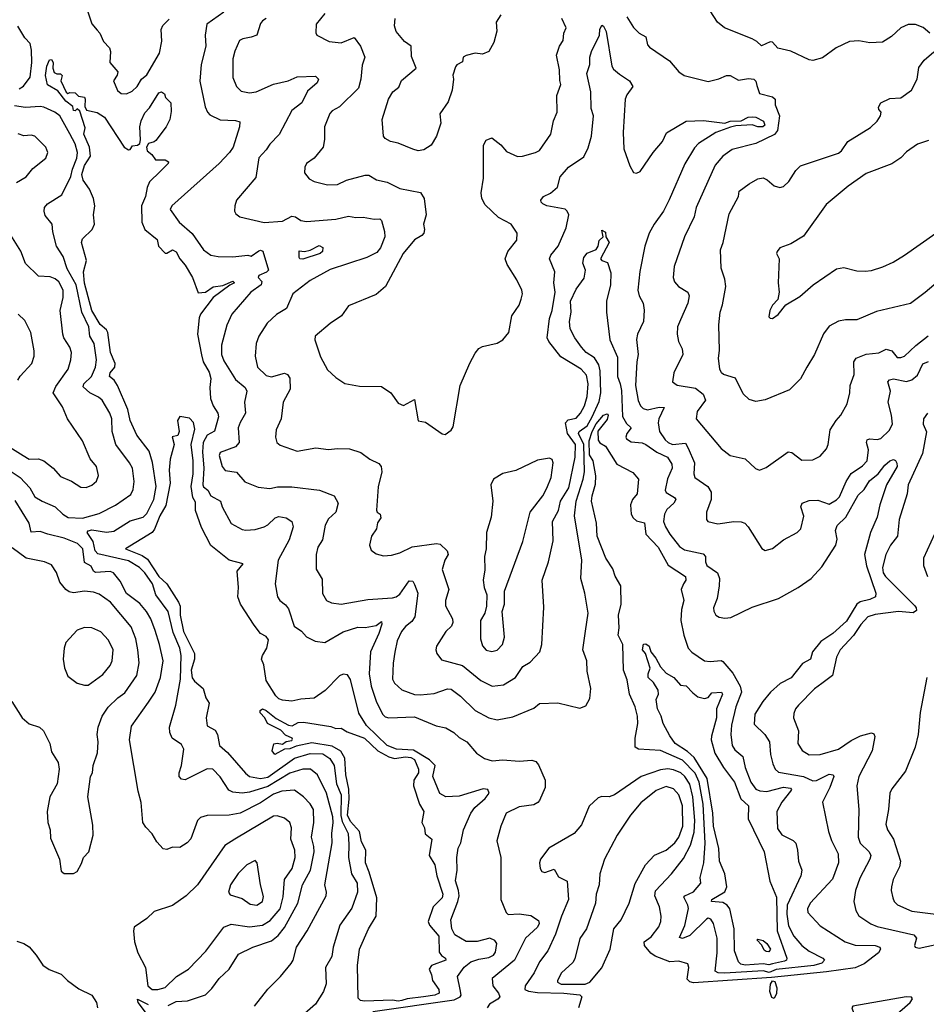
# Model space of a CAD drawing. Extents: x 1268547 to 1425625, y 515768 to 616754.
# Tile 105 of 256: x 1317903 to 1322844, y 557914 to 563279. Entities that reach past the tile are written whole.
import ezdxf

# ---------------------------------------------------------------- set-up
doc = ezdxf.new("R2010")
doc.units = 0

msp = doc.modelspace()

# ---------------------------------------------------------------- linework, layer by layer
at = {"layer": '0CON10XD'}
for points in [[(1318263.9, 563355), (1318295.8, 563255.8), (1318325, 563222.2), (1318339.2, 563205), (1318359.2, 563159.2), (1318392.2, 563125), (1318396.7, 563105), (1318393.8, 563045), (1318437.5, 562995), (1318434.3, 562975.7), (1318413.8, 562945), (1318435, 562893.3), (1318455, 562876), (1318485, 562874.4), (1318515, 562889.5), (1318543.1, 562915), (1318567.1, 562955), (1318595, 562979.1), (1318665, 563095.6), (1318677.6, 563162.4), (1318673.9, 563225), (1318682.5, 563247.5), (1318717.5, 563282.5)], [(1319015, 563318.9), (1318922, 563255), (1318914.1, 563195), (1318916.7, 563135), (1318892.5, 563035), (1318883.6, 562943.6), (1318913.2, 562803.2), (1318925.3, 562775.3), (1318939.5, 562759.5), (1318995, 562734), (1319079.5, 562729.5), (1319101.7, 562721.7), (1319100.9, 562695), (1319065.4, 562585), (1319045.3, 562554.7), (1318990, 562495), (1318732, 562265), (1318722.9, 562245), (1318771.9, 562175), (1318843.3, 562113.3), (1318905, 562025.8), (1318945, 561995.7), (1318985, 561988.1), (1319065, 561987.3), (1319146.1, 561996.1), (1319165, 561990), (1319205, 562020), (1319215, 562023.5), (1319228.1, 562018.1), (1319257.7, 561915), (1319247.6, 561902.4), (1319206, 561885), (1319201.4, 561875), (1319221.7, 561851.7), (1319218.8, 561835), (1319162.5, 561795), (1319058.8, 561675), (1319031.8, 561615), (1319001.8, 561505), (1319002.2, 561455), (1319015, 561420), (1319079, 561319), (1319131.1, 561275), (1319140, 561255), (1319127.3, 561195), (1319133.8, 561135), (1319103.8, 561085), (1319093.8, 561055), (1319098.5, 560975), (1319078.9, 560951.1), (1318995, 560921.2), (1318990, 560905), (1319006.7, 560845), (1319021.8, 560821.8), (1319085, 560813.5), (1319130.3, 560760.3), (1319201.7, 560731.7), (1319265, 560724.4), (1319306.9, 560733.1), (1319385, 560732.9), (1319535.9, 560715.9), (1319616.2, 560685), (1319638.8, 560645), (1319625.8, 560595), (1319585, 560560), (1319567.8, 560525), (1319553.3, 560445), (1319526.9, 560405), (1319518.6, 560365), (1319518.1, 560285), (1319550.3, 560230.3), (1319552.6, 560152.6), (1319574.5, 560114.5), (1319602.2, 560102.2), (1319654.5, 560094.5), (1319799.8, 560120.2), (1319935, 560129.1), (1319955, 560134.4), (1319975, 560148.6), (1320025, 560221.1), (1320045, 560220), (1320055, 560201.4), (1320072.2, 560155), (1320055.4, 560025), (1320039.3, 560000.7), (1320005, 559972.7), (1319983.8, 559945), (1319960.4, 559895), (1319947.9, 559832.1), (1319937.3, 559772.7), (1319934.6, 559685), (1319945, 559664.4), (1319985, 559627.5), (1320055, 559602.1), (1320085, 559601.1), (1320162.1, 559607.9), (1320235, 559632.7), (1320255, 559632.2), (1320305, 559593.5), (1320385, 559515.6), (1320458.8, 559475), (1320505, 559463.6), (1320589.5, 559480.5), (1320705, 559528.6), (1320735, 559552.9), (1320835, 559557.1), (1320955, 559527.5), (1320988.6, 559541.4), (1321009.7, 559580.3), (1321014.4, 559635), (1320995, 559730), (1320992.9, 559785), (1320972.2, 559845), (1320986.8, 559946.8), (1321000, 560045), (1320982.5, 560155), (1320961.5, 560235), (1320965.5, 560334.5), (1320926.7, 560575), (1320934.5, 560655), (1320973.5, 560775), (1320980.9, 560815), (1320977.4, 560965), (1320948.4, 561025), (1320952.3, 561035), (1320995, 561066), (1321023.4, 561115), (1321061.6, 561198.4), (1321070.6, 561245), (1321065.4, 561365.4), (1321058.6, 561398.6), (1321035.7, 561435.7), (1320990, 561465), (1320964.7, 561495), (1320927.5, 561545), (1320903.5, 561595), (1320899.1, 561635), (1320907.5, 561685), (1320904.2, 561745), (1320935, 561810), (1320979.1, 561870.9), (1320986.1, 561915), (1320972.4, 561952.4), (1320976.5, 561983.5), (1320995, 562006), (1321045, 562027.1), (1321055.9, 562044.1), (1321061.1, 562075), (1321082.7, 562095), (1321075, 562131.2), (1321095, 562121.9), (1321097.8, 562095), (1321115.5, 562065), (1321068.8, 561975), (1321075, 561966.7), (1321106.4, 561956.4), (1321125, 561900), (1321122.2, 561835), (1321101.2, 561745), (1321101.3, 561685), (1321118.2, 561535), (1321160.9, 561440.9), (1321160, 561335), (1321175.5, 561295), (1321181.6, 561258.4), (1321187.5, 561117.5), (1321209.1, 561079.1), (1321234.4, 561055), (1321210.9, 561025), (1321206.5, 561005), (1321210.5, 560995), (1321235, 560978.7), (1321295, 560972.7), (1321315, 560965.2), (1321375, 560922.3), (1321432.5, 560895), (1321457.3, 560857.3), (1321458.7, 560835), (1321433.4, 560776.6), (1321420, 560715), (1321425, 560702.2), (1321471.4, 560675), (1321478.1, 560665), (1321467.5, 560645), (1321430.3, 560609.7), (1321416.8, 560585), (1321411.1, 560545), (1321422.8, 560515), (1321445, 560475.4), (1321497.8, 560407.8), (1321525, 560390.3), (1321628.3, 560368.3), (1321639.4, 560355), (1321640, 560325), (1321648.1, 560305), (1321705.7, 560265), (1321716.5, 560235), (1321715.5, 560194.5), (1321704.5, 560125.5), (1321684.2, 560075), (1321685.9, 560055.9), (1321696.7, 560035), (1321714.2, 560024.2), (1321745, 560018.6), (1321778.7, 560021.3), (1321895, 560077.8), (1322038.8, 560125), (1322144.7, 560185.3), (1322215.2, 560234.8), (1322275, 560298.5), (1322351.2, 560415), (1322358.3, 560448.3), (1322347.9, 560495), (1322356.9, 560523.1), (1322405, 560568.4), (1322472.1, 560687.9), (1322505, 560720), (1322533.2, 560766.8), (1322581.6, 560805), (1322617.7, 560852.3), (1322645, 560874.7), (1322665, 560882.2), (1322675, 560877.1), (1322683.5, 560863.5), (1322684.2, 560845), (1322626.8, 560745), (1322590.2, 560635), (1322575, 560567.8), (1322539, 560485), (1322506.4, 560365), (1322517.3, 560302.7), (1322568.8, 560155), (1322567.1, 560135), (1322535, 560119.2), (1322483.5, 560106.5), (1322465.1, 560094.9), (1322408.1, 560001.9), (1322334.8, 559935), (1322268.1, 559891.9), (1322223.4, 559835), (1322212.3, 559795), (1322169.7, 559770.3), (1322107.7, 559692.3), (1322047.9, 559662.1), (1321995, 559615.4), (1321952.1, 559565), (1321909.6, 559495), (1321905, 559441.2), (1321963.8, 559383.8), (1321988.9, 559345), (1321994.6, 559275), (1322006.4, 559225), (1322020, 559195), (1322038.7, 559178.7), (1322175, 559155.6), (1322225, 559131.9), (1322245, 559133), (1322315, 559167.5), (1322336.7, 559165), (1322340.4, 559155), (1322317.6, 559095), (1322277.1, 559015), (1322311.1, 558855), (1322326.7, 558806.7), (1322363.5, 558735), (1322365.5, 558685.5), (1322333.2, 558596.8), (1322210, 558465), (1322196.9, 558435), (1322198.1, 558415), (1322265, 558342.2), (1322400.8, 558255), (1322455, 558237.5), (1322565.6, 558235.6), (1322591.1, 558225), (1322594.5, 558215), (1322583.8, 558195), (1322505.6, 558135), (1322456, 558114), (1322299.5, 558090.5), (1321999.1, 558060.9), (1321575, 558032.2), (1321555, 558036.6), (1321541.1, 558051.1), (1321548.5, 558115), (1321544.3, 558134.3), (1321495, 558150), (1321445, 558145.5), (1321365, 558177.3), (1321342.6, 558192.6), (1321308.2, 558235), (1321306.7, 558255), (1321345, 558282.1), (1321385, 558336), (1321396.4, 558365), (1321398.2, 558395), (1321389.1, 558445), (1321364.7, 558505), (1321367.8, 558532.2), (1321455.3, 558624.7), (1321521, 558709), (1321558, 558782), (1321578, 558852), (1321582.3, 558915), (1321570.8, 559045), (1321554.6, 559114.6), (1321528.3, 559155), (1321505, 559175.6), (1321465, 559192.2), (1321435, 559196.6), (1321395, 559192.5), (1321290, 559155), (1321145, 559055.6), (1321115, 559044.3), (1321075, 559046.2), (1321055, 559040), (1321006.9, 558993.1), (1320965, 558892.5), (1320924.5, 558845.5), (1320785.5, 558764.5), (1320741.4, 558705), (1320735.6, 558685), (1320738.6, 558655), (1320748.1, 558638.1), (1320765, 558633.1), (1320815, 558650), (1320838.8, 558608.8), (1320885.4, 558585.4), (1320893.2, 558485), (1320854.7, 558395), (1320823.2, 558296.8), (1320780.9, 558205), (1320735.3, 558145), (1320706.5, 558085), (1320657.8, 558015), (1320655.9, 557995.9), (1320675.2, 557985.2), (1320725, 557979.5), (1320867.5, 557975), (1320955, 557965.3), (1320966.2, 557955), (1320947.5, 557895)], [(1319565, 563312), (1319517.5, 563255), (1319517, 563207), (1319522.5, 563195), (1319589.1, 563159.1), (1319655, 563153.3), (1319725, 563182), (1319759.2, 563135), (1319784, 563075), (1319769.1, 563030.9), (1319762.3, 562955), (1319748.5, 562905), (1319645, 562803.5), (1319605, 562782.5), (1319592, 562768), (1319563.1, 562695), (1319564.4, 562625.6), (1319557.1, 562585), (1319508, 562525), (1319466.2, 562495), (1319456, 562475), (1319454, 562445), (1319480.9, 562410.9), (1319507.6, 562397.6), (1319579.4, 562379.4), (1319635, 562380.8), (1319683.3, 562405), (1319785, 562431.5), (1319805, 562431.1), (1319846.4, 562406.4), (1319905, 562394), (1319975, 562359.2), (1320086.7, 562336.7), (1320106.5, 562305), (1320118, 562215), (1320103.5, 562165), (1320109.2, 562135), (1320105.8, 562115), (1320095, 562102.5), (1320055, 562080), (1319992.1, 562005), (1319896, 561825), (1319845, 561780.8), (1319695, 561720), (1319656.2, 561665), (1319595, 561624), (1319513.3, 561555), (1319511.2, 561535), (1319542.5, 561442.5), (1319580.3, 561370.3), (1319625, 561328.8), (1319675, 561296.7), (1319755, 561282), (1319875, 561280), (1319925, 561246.7), (1319965, 561190), (1319995, 561176), (1320055, 561210), (1320075, 561094), (1320115, 561086.2), (1320205, 561022.5), (1320221.7, 561018.3), (1320255, 561042.5), (1320265, 561060), (1320302.9, 561285), (1320355, 561407.5), (1320385, 561462.5), (1320405, 561486.7), (1320425, 561498.8), (1320503.9, 561516.1), (1320536, 561534), (1320568, 561575), (1320585.6, 561665), (1320625, 561724.3), (1320635.5, 561755.5), (1320642.5, 561785), (1320638.9, 561805), (1320611.5, 561861.5), (1320559.1, 561945), (1320548.9, 561975), (1320563.1, 562015), (1320611.7, 562078.3), (1320613.8, 562115), (1320581.2, 562165), (1320511.5, 562201.5), (1320439.9, 562269.9), (1320420.4, 562305), (1320417.9, 562335), (1320431.1, 562415), (1320430.9, 562595), (1320445, 562622.5), (1320475, 562634.2), (1320525, 562597.5), (1320555, 562561.4), (1320615, 562533.3), (1320642.5, 562535), (1320714.3, 562554.3), (1320735, 562565.8), (1320797.5, 562655), (1320812.2, 562727.8), (1320832.2, 562775), (1320829.2, 562865), (1320851.2, 562925), (1320847, 562947), (1320844.4, 563005), (1320827.8, 563085), (1320844.4, 563135), (1320864.4, 563165), (1320868.6, 563205), (1320880.8, 563235), (1320857.5, 563285)], [(1322863.3, 563205), (1322826.3, 563236.3), (1322785, 563252.2), (1322745, 563252.9), (1322704.3, 563235), (1322653.7, 563186.3), (1322605, 563156.7), (1322535, 563152.2), (1322475, 563164.3), (1322425, 563160.6), (1322352, 563125), (1322278.5, 563071.5), (1322225, 563056.9), (1322205, 563059.4), (1322105, 563107.1), (1322035, 563124.5), (1322005, 563156.5), (1321992, 563158), (1321945, 563137.1), (1321920.7, 563160.7), (1321895, 563174.4), (1321743.9, 563233.9), (1321706.1, 563266.1), (1321665, 563327.5)], [(1319245, 563285.6), (1319225, 563272.5), (1319215, 563258.8), (1319195.6, 563195), (1319165, 563182.7), (1319118.8, 563175), (1319100, 563165), (1319075, 563108), (1319063.9, 563065), (1319063.4, 562963.4), (1319084.5, 562914.5), (1319109.1, 562889.1), (1319155, 562879.6), (1319191.2, 562885), (1319285, 562928.1), (1319365, 562946.4), (1319415, 562967.8), (1319515, 562970.8), (1319531.2, 562955), (1319523.8, 562935), (1319470.9, 562889.1), (1319441.1, 562825), (1319386.6, 562783.4), (1319317.4, 562652.6), (1319265, 562601.4), (1319245, 562569.2), (1319205, 562526.2), (1319190.2, 562419.8), (1319085, 562296.2), (1319074.2, 562265), (1319073.6, 562236.4), (1319080.5, 562220.5), (1319102.5, 562205), (1319234.5, 562174.5), (1319335, 562180.8), (1319385, 562208.8), (1319405, 562204.2), (1319435, 562185.4), (1319465, 562180), (1319625, 562191.4), (1319695, 562208.1), (1319735, 562200.9), (1319775, 562202.7), (1319835, 562191.5), (1319865, 562194.2), (1319874.4, 562184.4), (1319890.4, 562125), (1319892.2, 562095), (1319868.4, 562035), (1319849.4, 562010.6), (1319795, 561982.3), (1319595, 561918.2), (1319485, 561857.8), (1319391.1, 561785), (1319357.5, 561705), (1319301.7, 561671.7)], [(1320524.3, 563305.7), (1320498.6, 563265), (1320503, 563217), (1320485.8, 563155), (1320460, 563105), (1320425, 563091.2), (1320385, 563096.7), (1320336.1, 563083.9), (1320320, 563075), (1320315, 563050), (1320285, 563033.3), (1320277.3, 563022.7), (1320264, 562976), (1320267.1, 562955), (1320259.2, 562895), (1320238.1, 562831.9), (1320192.2, 562765), (1320198.6, 562715), (1320174.2, 562645), (1320145, 562596), (1320105, 562570), (1320075, 562564.3), (1320045, 562573.1), (1319965, 562605.7), (1319923.3, 562615), (1319895, 562632), (1319886.2, 562645), (1319877.8, 562735), (1319912, 562845), (1319936.7, 562885), (1319969.2, 562910.8), (1319982.6, 562947.4), (1320064, 563015), (1320038.3, 563078.3), (1320035.8, 563135), (1319999.6, 563159.6), (1319954.2, 563214.2), (1319946.1, 563245), (1319948.2, 563285)], [(1321210.8, 563295), (1321247, 563237), (1321278.8, 563205), (1321314.5, 563184.5), (1321325, 563142.5), (1321335, 563128.8), (1321444, 563055), (1321494.3, 562994.3), (1321524.4, 562974.4), (1321655, 562942.5), (1321713.4, 562956.6), (1321755.5, 562974.5), (1321775, 562975.5), (1321820, 562950), (1321875, 562958.5), (1321904.4, 562954.4), (1321914.5, 562944.5), (1321919.7, 562920.3), (1321935, 562877.5), (1322005, 562859.2), (1322020, 562845), (1322020.6, 562815), (1322043.5, 562755), (1322033.1, 562675), (1322016.5, 562653.5), (1321915, 562603.6), (1321785, 562572.2), (1321734.3, 562535), (1321693.5, 562486.5), (1321589.5, 562255), (1321578.8, 562205), (1321525.5, 562095), (1321469.5, 561935), (1321464.3, 561875), (1321470.9, 561850.9), (1321493.8, 561825), (1321543.8, 561795), (1321551.9, 561775), (1321544.7, 561735), (1321503.9, 561643.9), (1321487.8, 561605), (1321485.6, 561565), (1321493.1, 561525), (1321512.5, 561485), (1321516.7, 561455), (1321468, 561355), (1321461.2, 561305), (1321485, 561288), (1321585, 561271.8), (1321628.1, 561238.1), (1321640, 561205), (1321594.3, 561145), (1321590, 561105), (1321725, 560942.5), (1321775, 560904.2), (1321856.8, 560886.8), (1321913.2, 560833.2), (1321935, 560824), (1321970.7, 560839.3), (1322090, 560925), (1322110.5, 560920.5), (1322165, 560878.6), (1322225, 560880.8), (1322265, 560900), (1322299.3, 560940.7), (1322308.6, 560965), (1322319.4, 561045), (1322352.5, 561095), (1322378, 561125), (1322412.5, 561185), (1322427.5, 561245), (1322428.1, 561285), (1322451.1, 561345), (1322449.1, 561415), (1322461.4, 561435), (1322515, 561456.8), (1322585, 561463.5), (1322625, 561484.4), (1322655, 561474.4), (1322685, 561439.2), (1322705, 561437.5), (1322724.2, 561445), (1322786.1, 561503.9), (1322854, 561556)], [(1317898.8, 562901.2), (1317923.6, 562916.4), (1317960, 562965), (1317968.4, 563045), (1317967.3, 563112.7), (1317959, 563149), (1317929.7, 563179.7), (1317893, 563243)], [(1319301.7, 561671.7), (1319251.4, 561625), (1319206.2, 561553.8), (1319191.1, 561515), (1319186.1, 561445), (1319199.2, 561385), (1319245, 561340), (1319275, 561332.5), (1319345, 561353.3), (1319362.5, 561345), (1319375.6, 561325), (1319377.5, 561265), (1319339.1, 561195), (1319327.3, 561105), (1319301.1, 561045), (1319296.7, 561005), (1319304.4, 560974.4), (1319321.3, 560961.3), (1319415, 560928.6), (1319515.8, 560945.8), (1319585, 560937.1), (1319635, 560943.3), (1319700.9, 560940.9), (1319761.2, 560921.2), (1319811.2, 560885), (1319860.2, 560860.2), (1319873.1, 560845), (1319877.1, 560815), (1319855.6, 560734.4), (1319847, 560607), (1319851.2, 560595), (1319867.5, 560585), (1319870.5, 560565), (1319852.2, 560537.8), (1319847.1, 560505), (1319819.3, 560465), (1319808.9, 560415), (1319818.3, 560388.3), (1319845, 560368), (1319885, 560357.1), (1319929.3, 560360.7), (1319975, 560374.4), (1320042.4, 560407.6), (1320175, 560425.4), (1320195, 560421.2), (1320233.1, 560385), (1320237.9, 560365), (1320219.6, 560335), (1320205.8, 560284.2), (1320241.5, 560175), (1320223.4, 560115), (1320223.5, 560085), (1320261.8, 560015), (1320263.1, 559995), (1320255.2, 559974.8), (1320225.5, 559945), (1320174.2, 559865), (1320170.8, 559845), (1320175.7, 559825), (1320201.3, 559791.3), (1320315, 559760), (1320415, 559679.2), (1320477.8, 559647.8), (1320538.8, 559655), (1320604.3, 559695), (1320645, 559754.3), (1320685, 559777.8), (1320738.1, 559835), (1320747.8, 559875), (1320758.3, 560078.3), (1320750, 560225), (1320784.5, 560325), (1320810.2, 560439.8), (1320806.4, 560545), (1320838.9, 560605), (1320849.5, 560655), (1320895, 560728.5), (1320930, 560895), (1320931.6, 560965), (1320888.8, 561025), (1320877.4, 561082.6), (1320891.2, 561098.8), (1320935, 561107.5), (1320958.3, 561135), (1320980.2, 561175), (1320995.6, 561225), (1321000.8, 561295), (1320992.3, 561342.3), (1320963.1, 561375), (1320851.8, 561441.8), (1320786.9, 561525), (1320777.7, 561545), (1320789.2, 561650.8), (1320803.8, 561695), (1320821.6, 561795), (1320813.1, 561845), (1320818.5, 561905), (1320790, 561975), (1320797.5, 561995), (1320837.3, 562045), (1320880, 562145), (1320894.7, 562215), (1320887.2, 562235), (1320875, 562245.9), (1320776.2, 562265), (1320754, 562275), (1320743.8, 562285), (1320743.3, 562295), (1320756.7, 562315), (1320795, 562333.8), (1320834.5, 562365.5), (1320848.2, 562421.8), (1320893.8, 562475), (1320977.6, 562532.4), (1320999.9, 562580.1), (1321019.1, 562645), (1321029.6, 562755), (1321016.2, 562795), (1321014.6, 562885.4), (1320993.5, 562985), (1321010, 563035), (1321010, 563075), (1321018.9, 563105), (1321062.9, 563195), (1321063.8, 563226.2), (1321075, 563248.8), (1321085, 563243.8), (1321098.5, 563215), (1321130, 563025), (1321139.4, 563009.4), (1321171.7, 562981.7), (1321226, 562945), (1321243.8, 562915), (1321210.8, 562869.2), (1321202.1, 562845), (1321192, 562665), (1321194.7, 562575), (1321227.7, 562482.3), (1321247.1, 562447.1), (1321265, 562442.9), (1321285, 562451.9), (1321355, 562555.5), (1321405.4, 562615), (1321427.9, 562662.1), (1321535, 562725.5), (1321629.3, 562729.3), (1321745, 562714.2), (1321774.3, 562725.7), (1321835, 562728.6), (1321872.1, 562747.9), (1321895, 562749.8), (1321915, 562747.1), (1321957.1, 562725), (1321964.2, 562705), (1321952.5, 562695), (1321925, 562694.5), (1321895, 562706.8), (1321805, 562700.2), (1321777.3, 562692.7), (1321696, 562664), (1321602.5, 562605), (1321579.5, 562580.5), (1321527.1, 562492.9), (1321442.7, 562297.3), (1321410.9, 562235), (1321360.4, 562165), (1321332.7, 562115), (1321310, 562045), (1321282.8, 561907.2), (1321271.4, 561805), (1321278.6, 561775), (1321301.4, 561735), (1321305.7, 561695.7), (1321301.5, 561635), (1321270, 561565), (1321264, 561536), (1321272.9, 561455), (1321265.4, 561415), (1321258.6, 561285), (1321273.8, 561203.8), (1321286.4, 561175), (1321300.1, 561160.1), (1321325, 561152.4), (1321387.6, 561167.6), (1321415.3, 561165.3), (1321385.8, 561105), (1321382.4, 561082.4), (1321390, 561035), (1321420.6, 560990.6), (1321436.2, 560975), (1321461.2, 560965), (1321531.1, 560971.1), (1321545.9, 560945), (1321579.4, 560865), (1321577.1, 560805), (1321581.9, 560785), (1321653.3, 560735), (1321671.9, 560705), (1321671.4, 560665), (1321646.1, 560596.1), (1321646.2, 560555), (1321653.8, 560545), (1321707.9, 560532.1), (1321795.5, 560545.5), (1321835, 560543.3), (1321853.8, 560535), (1321873.1, 560515), (1321947, 560397), (1321965, 560387.5), (1322005, 560397.5), (1322065, 560445.8), (1322140, 560485), (1322160, 560505), (1322176.4, 560573.6), (1322158.9, 560625), (1322166.2, 560643.8), (1322205, 560659.6), (1322251.9, 560661.9), (1322315, 560640), (1322355, 560662.9), (1322370.3, 560679.7), (1322406.6, 560763.4), (1322435, 560806.2), (1322495, 560848.9), (1322521.1, 560875), (1322528.6, 560935), (1322518.2, 560975), (1322520.8, 560989.2), (1322534.6, 560995.4), (1322575, 560990.9), (1322595, 560997.9), (1322640.3, 561039.7), (1322658.6, 561075), (1322654.8, 561125), (1322635.3, 561195), (1322647.7, 561255), (1322633.8, 561306.2), (1322643.4, 561316.6), (1322665, 561322.5), (1322735, 561307.8), (1322765, 561316.5), (1322795, 561342.5), (1322825, 561404.1), (1322855, 561416)], [(1322945, 561883.1), (1322838.3, 561791.7), (1322757.3, 561732.7), (1322571.7, 561688.3), (1322465, 561643.1), (1322403, 561643), (1322365, 561635.6), (1322315, 561609.4), (1322282.6, 561567.4), (1322234.6, 561455.4), (1322193.1, 561385), (1322157.6, 561322.4), (1322097.6, 561262.4), (1321965, 561207.5), (1321915, 561198.8), (1321878.8, 561208.8), (1321845, 561240), (1321802.9, 561325), (1321739.2, 561345), (1321726.9, 561355), (1321717.5, 561375), (1321711.1, 561435), (1321716.3, 561476.3), (1321713, 561617), (1321720, 561685), (1321733.3, 561725), (1321751.9, 561825), (1321745.8, 561864.2), (1321725.6, 561925), (1321721.4, 562025), (1321735.6, 562065), (1321769.5, 562220.5), (1321819.4, 562315), (1321824.6, 562345), (1321878.1, 562385), (1321925, 562412.5), (1321955, 562416.4), (1321976.6, 562406.6), (1322015, 562374.2), (1322045, 562363.8), (1322065, 562370), (1322095, 562396.7), (1322132.2, 562457.8), (1322157.8, 562482.2), (1322365, 562551.3), (1322381.5, 562565), (1322415.5, 562615), (1322539.4, 562690.6), (1322575, 562725.7), (1322593.3, 562755), (1322598, 562775), (1322585, 562790), (1322582.7, 562802.7), (1322596, 562825), (1322645, 562850), (1322705, 562853.1), (1322762.5, 562895), (1322794.4, 562955), (1322802.2, 563017.8), (1322831.3, 563058.7), (1322885, 563104.4)], [(1319182.9, 557905), (1319255, 557997.5), (1319324.3, 558065), (1319382.6, 558137.4), (1319392.7, 558155), (1319411.8, 558225), (1319468.5, 558315), (1319572.1, 558505), (1319575.4, 558525), (1319564.7, 558565), (1319604.7, 558795), (1319603.3, 558845), (1319611.9, 558905), (1319608.3, 558935), (1319574.8, 559065), (1319524.8, 559164.8), (1319488, 559195), (1319445, 559195.2), (1319375, 559174.2), (1319255, 559100.5), (1319155, 559070.9), (1319115, 559065.3), (1319065, 559070.4), (1319041.5, 559081.5), (1318995, 559154.4), (1318955, 559195.5), (1318925, 559197.1), (1318898.6, 559185), (1318805, 559136.9), (1318785, 559140.8), (1318771.8, 559155), (1318771.2, 559175), (1318783.9, 559215), (1318797.8, 559305), (1318785, 559330), (1318734, 559365), (1318720.8, 559395), (1318718.6, 559425), (1318752.7, 559545), (1318778.8, 559685), (1318783.2, 559815), (1318774.7, 559855), (1318739.3, 559939.3), (1318711.9, 560055), (1318644.8, 560145), (1318625.9, 560205), (1318585, 560265.9), (1318556, 560295), (1318495, 560330), (1318327.8, 560367.8), (1318313.1, 560385), (1318302.2, 560435), (1318271.2, 560485), (1318275.9, 560494.1), (1318295, 560498.6), (1318375, 560486.1), (1318415, 560491.4), (1318505, 560549.2), (1318575, 560568.4), (1318595, 560589.1), (1318632.8, 560665), (1318646, 560735), (1318625.9, 560865.9), (1318607.3, 560927.3), (1318541.6, 561015), (1318505, 561095.6), (1318492.4, 561155), (1318435, 561285.6), (1318416.9, 561315), (1318392.5, 561335), (1318395.6, 561355), (1318421, 561385), (1318423.2, 561405), (1318397.7, 561465), (1318383.7, 561573.7), (1318375, 561589.1), (1318341.9, 561618.1), (1318295, 561694.4), (1318255, 561843.3), (1318250.6, 561905), (1318266.3, 561966.3), (1318239.2, 562065), (1318245, 562085.6), (1318296.9, 562135), (1318310, 562165), (1318304.4, 562215), (1318311.9, 562265), (1318304.6, 562304.6), (1318282.7, 562355), (1318248.8, 562405), (1318242, 562435), (1318255, 562484.6), (1318288.9, 562535), (1318283.5, 562583.5), (1318252.4, 562655), (1318259.3, 562689.3), (1318230.7, 562780.7), (1318215, 562792.5), (1318205, 562782.5), (1318195, 562783.3), (1318192.5, 562805), (1318154.6, 562835), (1318110.3, 562890.3), (1318054.2, 562924.2), (1318043.1, 562975), (1318049.6, 563025), (1318065, 563060), (1318075, 563062.2), (1318085.3, 563045.3), (1318082.7, 563015), (1318090.3, 562990.3), (1318105, 562983.5), (1318124.1, 562984.1), (1318133.8, 562975), (1318127.5, 562945), (1318155, 562883.3), (1318165, 562877.5), (1318175, 562882.5), (1318205, 562880), (1318223, 562863), (1318255, 562857.5), (1318260, 562845), (1318257.5, 562805), (1318267.5, 562785), (1318325, 562773.8), (1318365, 562748), (1318472.2, 562585), (1318495, 562569.4), (1318505, 562572), (1318518, 562592), (1318545, 562594.4), (1318556.7, 562605), (1318561.7, 562625), (1318558, 562695), (1318565, 562727.5), (1318585, 562771.5), (1318610.7, 562799.3), (1318660, 562880), (1318675, 562885.2), (1318691.9, 562875), (1318696.7, 562855), (1318726.2, 562825), (1318727.7, 562777.7), (1318720, 562735), (1318701.1, 562695), (1318645, 562621.2), (1318635, 562612.9), (1318604.5, 562605), (1318593.3, 562585), (1318598.2, 562565), (1318622.9, 562545), (1318643.3, 562515), (1318695, 562515.5), (1318713.8, 562505), (1318711.2, 562495), (1318667.9, 562452.1)], [(1317835, 560832), (1317905, 560783.9), (1317957.5, 560727.5), (1317985, 560679.2), (1318024.8, 560654.8), (1318095, 560625.3), (1318137.5, 560585), (1318167, 560567), (1318245, 560563.1), (1318335, 560589.2), (1318425, 560633.2), (1318508.9, 560691.1), (1318521.5, 560718.5), (1318526.6, 560763.4), (1318516.7, 560835), (1318501.8, 560865), (1318425.9, 560965), (1318407.3, 561035), (1318403.9, 561105), (1318393.1, 561135), (1318352.7, 561205), (1318332.7, 561222.7), (1318285.2, 561245.2), (1318248.7, 561278.7), (1318252.5, 561295), (1318294.1, 561335), (1318315.9, 561385), (1318320.7, 561425), (1318307.6, 561515), (1318284.7, 561555), (1318279.8, 561605), (1318240.6, 561685), (1318210.2, 561835), (1318161.3, 561921.3), (1318139.2, 561989.2), (1318103.8, 562045), (1318083.6, 562123.6), (1318079.5, 562165), (1318041.8, 562211.8), (1318035.5, 562235), (1318038.5, 562255), (1318054.1, 562275.9), (1318132.5, 562325), (1318181.1, 562425), (1318189.5, 562465), (1318213.9, 562525), (1318218, 562555), (1318205, 562603.3), (1318175, 562657.5), (1318121.3, 562755), (1318093.6, 562775), (1318035, 562801.6), (1318015, 562805.7), (1317935, 562800.2), (1317875, 562809.3)], [(1317885, 562392.5), (1317937.1, 562422.9), (1317975, 562468.6), (1318045.4, 562524.6), (1318055.6, 562555), (1318044.4, 562585), (1317985, 562644.4), (1317965, 562649.5), (1317925, 562646.2), (1317895, 562656.9)], [(1322855, 562620), (1322795, 562600), (1322735, 562558.8), (1322704.4, 562525.6), (1322655.7, 562494.3), (1322515, 562440.6), (1322417.6, 562372.4), (1322298.3, 562271.7), (1322175, 562100), (1322105, 562057.5), (1322045, 562036), (1322030, 562015), (1322027.5, 562005), (1322041.2, 561975), (1322036.7, 561845), (1322041.2, 561795), (1322033.8, 561755), (1322005, 561723.8), (1321990, 561695), (1321985, 561660), (1321992, 561652), (1322005, 561651.2)], [(1318667.9, 562452.1), (1318610.4, 562395), (1318598, 562365), (1318589, 562315), (1318566.7, 562265), (1318568.9, 562175), (1318585.4, 562135.4), (1318651.2, 562081.2), (1318658.8, 562045), (1318695, 562006.7), (1318705, 562006.2), (1318735, 562024.6), (1318755, 562014.7), (1318775.2, 561975.2), (1318805, 561940.9), (1318844.7, 561875), (1318875, 561790), (1318916.1, 561793.9), (1318957.5, 561822.5), (1319009.5, 561830.5), (1319065, 561854), (1319072.5, 561845), (1319047.5, 561832.5), (1318957.7, 561765), (1318888.2, 561675), (1318880.8, 561655), (1318872.5, 561565), (1318892.9, 561452.9), (1318902.8, 561415), (1318935, 561358.9), (1318944.7, 561324.7), (1318939.6, 561275), (1318942.3, 561215), (1318957.2, 561175), (1318982.4, 561135), (1318986.4, 561115), (1318965, 561036.9), (1318924.7, 561015), (1318902.7, 560975), (1318898.6, 560925), (1318905.4, 560835), (1318900, 560745), (1318904.2, 560734.2), (1318928.8, 560715), (1318945, 560684.6), (1318997.5, 560655), (1319005.6, 560625), (1319054.7, 560534.7), (1319115, 560501.4), (1319135, 560496.7), (1319185, 560501.8), (1319235, 560515.4), (1319255, 560526.2), (1319295, 560564.4), (1319315, 560571.5), (1319355, 560564.3), (1319386, 560545), (1319392.5, 560515), (1319371.8, 560445), (1319310.8, 560335), (1319294.5, 560205), (1319308.2, 560135), (1319319.5, 560115), (1319350.9, 560090.9), (1319368.4, 560068.4), (1319398.9, 559975), (1319438.1, 559948.1), (1319465, 559917.1), (1319513.4, 559893.4), (1319565, 559885.6), (1319665, 559943.6), (1319745, 559969.3), (1319785, 559966.9), (1319845, 559977.3), (1319875, 560000.8), (1319876.3, 559986.3), (1319860.7, 559935), (1319815.3, 559835), (1319806.4, 559715), (1319818.4, 559648.4), (1319845.2, 559565.2), (1319880, 559495), (1319895, 559480.9), (1319915, 559474.6), (1320055, 559481.2), (1320171.7, 559431.7), (1320225, 559420), (1320268.6, 559395), (1320298.5, 559368.5), (1320338.6, 559345), (1320392.2, 559282.2), (1320435, 559253.5), (1320478.3, 559241.7), (1320535, 559247.1), (1320625, 559238.6), (1320694.3, 559244.3), (1320715, 559236.7), (1320729.5, 559219.5), (1320766.2, 559136.2), (1320765.6, 559095), (1320736.4, 559025), (1320726.3, 559013.7), (1320705, 559001.5), (1320625, 558989.4), (1320553.6, 558956.4), (1320524.5, 558885), (1320503.6, 558805), (1320524.5, 558715), (1320525.6, 558485), (1320554, 558415), (1320565, 558404.5), (1320625, 558407.3), (1320687.7, 558397.7), (1320730.2, 558370.2), (1320733.1, 558355), (1320724.7, 558335.3), (1320660, 558275), (1320599.6, 558155), (1320477.1, 558055), (1320480.8, 558015), (1320512.9, 557975), (1320518.8, 557955), (1320508, 557942), (1320462.9, 557915), (1320451.2, 557895)], [(1317835, 560958.7), (1317921.9, 560905), (1317955, 560884.4), (1318005, 560886.7), (1318034.6, 560874.6), (1318085, 560836), (1318125, 560790), (1318185, 560764.4), (1318235, 560732), (1318265, 560730.8), (1318295, 560742.9), (1318321.4, 560765), (1318331.4, 560795), (1318322, 560845), (1318286.8, 560886.8), (1318244.4, 560985), (1318162.5, 561105), (1318135, 561168.8), (1318085.5, 561245), (1318099.4, 561280.6), (1318166.2, 561375), (1318181.8, 561425), (1318184.6, 561465), (1318175.4, 561495), (1318142.9, 561545), (1318137.3, 561565), (1318123.8, 561695), (1318139.6, 561765), (1318140, 561805), (1318115, 561850.5), (1318095, 561867.3), (1318068.5, 561878.5), (1318005, 561881.1), (1317935, 561950), (1317908.3, 562018.3), (1317853.8, 562105)], [(1322005, 561651.2), (1322037, 561673), (1322077.5, 561725), (1322155, 561771.2), (1322226.2, 561833.8), (1322355, 561921.1), (1322395, 561929.4), (1322465, 561910.5), (1322511.3, 561908.7), (1322545, 561913.1), (1322606.9, 561933.1), (1322662.8, 561957.2), (1322724.7, 561995.3), (1322895, 562115.5)], [(1319445, 561973.6), (1319430, 561975), (1319425, 561982.5), (1319425, 562020), (1319455, 562016), (1319485, 562022.2), (1319535, 562048.4), (1319555, 562038), (1319552.1, 562015), (1319540.4, 562005), (1319445, 561973.6)], [(1317892.2, 561315), (1317905, 561337.5), (1317969.4, 561405), (1317980.6, 561445), (1317981.9, 561475), (1317963.9, 561573.9), (1317930, 561640), (1317895, 561674.3)], [(1320302.7, 557995), (1320288.8, 558065), (1320325, 558116.7), (1320360.6, 558145), (1320405, 558161), (1320460.1, 558169.9), (1320485, 558181.6), (1320495, 558198), (1320502.8, 558245), (1320492.9, 558262.9), (1320465, 558274.1), (1320395, 558256.5), (1320335, 558257.3), (1320273.8, 558293.8), (1320258.1, 558325), (1320252.2, 558375), (1320291.1, 558475), (1320297.1, 558505), (1320294.3, 558534.3), (1320277, 558587), (1320286.7, 558645), (1320284.4, 558714.4), (1320292.1, 558765), (1320307.3, 558795), (1320321.6, 558865), (1320360.6, 558955), (1320383.7, 558986.3), (1320439.6, 559035), (1320461.2, 559065), (1320453.3, 559085), (1320427.7, 559087.7), (1320297.8, 559047.8), (1320225, 559044.5), (1320192.8, 559062.8), (1320154.4, 559155), (1320166.4, 559215), (1320136.7, 559246.7), (1320049.2, 559299.2), (1319956.7, 559305), (1319905, 559324.1), (1319793.5, 559433.5), (1319751.2, 559501.2), (1319705, 559684), (1319688.8, 559708.8), (1319665, 559712.5), (1319645, 559704), (1319566.7, 559623.3), (1319506.9, 559583.1), (1319435, 559577.3), (1319385, 559565.3), (1319335, 559570.5), (1319315, 559578.9), (1319298.9, 559595), (1319245, 559679.2), (1319233.1, 559763.1), (1319220.9, 559795), (1319226.2, 559815), (1319250, 559855), (1319259.4, 559899.4), (1319245, 559917.8), (1319215.4, 559935.4), (1319180.5, 559980.5), (1319106.1, 560095), (1319091.8, 560135), (1319094.5, 560184.5), (1319088.1, 560275), (1319120, 560315), (1319045, 560334.4), (1318944.1, 560414.1), (1318893, 560513), (1318860, 560605), (1318860.8, 560650.8), (1318845.8, 560675.8), (1318838, 560735), (1318847.5, 560805), (1318848.3, 560875), (1318837.9, 560965), (1318857.3, 561047.3), (1318849.2, 561085), (1318827.3, 561107.3), (1318775, 561117.5), (1318762.5, 561095), (1318772.5, 561035), (1318765, 561012.5), (1318733.1, 561006.9), (1318744.4, 560965), (1318721.9, 560885), (1318716.9, 560825), (1318722.9, 560752.9), (1318698.6, 560631.4), (1318665.7, 560575), (1318637.4, 560502.6), (1318625, 560485.3), (1318480, 560395), (1318569.9, 560359.9), (1318599.5, 560339.5), (1318661.2, 560245), (1318704.4, 560205), (1318768.1, 560105), (1318776.5, 560083.5), (1318778, 560035), (1318794.8, 559945.2), (1318855.5, 559825), (1318854.5, 559795), (1318836.6, 559735), (1318842.6, 559692.6), (1318855, 559674.3), (1318902.7, 559635), (1318917.3, 559585), (1318934.5, 559555), (1318919.2, 559475), (1318925, 559432), (1318968.1, 559408.1), (1318980.4, 559385), (1318991.5, 559325), (1319035, 559286), (1319132.9, 559172.9), (1319155, 559155.2), (1319215, 559143.8), (1319255, 559151), (1319400.8, 559255), (1319485, 559281.4), (1319555, 559278.2), (1319592.8, 559252.8), (1319616, 559215), (1319629.3, 559115), (1319654.5, 559055), (1319652.2, 558942.2), (1319660.9, 558910.9), (1319693.1, 558845), (1319695.6, 558785), (1319694.2, 558714.2), (1319711.3, 558625), (1319742.3, 558575), (1319743.8, 558525), (1319712, 558438), (1319647.9, 558345), (1319610.9, 558225), (1319603.3, 558175), (1319569.5, 558115), (1319573.5, 558026.5), (1319557.8, 557985), (1319515.4, 557914.6), (1319456.7, 557865)], [(1321745, 558084.3), (1321710, 558085), (1321692.3, 558095), (1321703.1, 558195), (1321704.1, 558274.1), (1321684.6, 558355), (1321668.8, 558378.8), (1321655, 558382.9), (1321645, 558378.7), (1321555, 558289.6), (1321515, 558273.6), (1321497.7, 558277.7), (1321526.9, 558343.1), (1321547.1, 558437.1), (1321544.6, 558455), (1321522.4, 558497.6), (1321526.9, 558505), (1321575, 558527.9), (1321614.5, 558575), (1321610.8, 558605), (1321631.6, 558685), (1321638, 558792), (1321626.6, 559005), (1321605.3, 559125.3), (1321583.2, 559173.2), (1321514.2, 559245), (1321395, 559297.5), (1321274.5, 559304.5), (1321257.1, 559315), (1321257.1, 559365), (1321272.3, 559445), (1321268.8, 559485), (1321256.2, 559535), (1321226.7, 559605), (1321212.9, 559682.9), (1321192.7, 559735), (1321189.6, 559875), (1321164.8, 559925), (1321170, 559965), (1321166.7, 560035), (1321180, 560095), (1321178, 560195), (1321147.4, 560247.4), (1321135, 560286.9), (1321097.2, 560345), (1321050.7, 560465), (1321045.3, 560535.3), (1321019.1, 560655), (1321022.3, 560685), (1321040.9, 560749.1), (1321043, 560793), (1321028.6, 560875), (1321008.5, 560908.5), (1321005.8, 560984.2), (1321021.9, 561035), (1321045, 561077.4), (1321085, 561124.2), (1321105, 561132.3), (1321110.3, 561125), (1321105, 561100.5), (1321053.2, 561036.8), (1321055, 560987.5), (1321065, 560974), (1321095, 560955.8), (1321156.7, 560856.7), (1321245, 560812.5), (1321274.3, 560775), (1321268.6, 560695), (1321243.2, 560665), (1321231.5, 560635), (1321235.2, 560585), (1321246.3, 560565), (1321265, 560548.4), (1321306.9, 560536.9), (1321315.3, 560475.3), (1321383.1, 560405), (1321437, 560307), (1321530.5, 560245), (1321533.2, 560225), (1321521.1, 560205), (1321506.9, 560175), (1321522.8, 560115), (1321508.7, 560065), (1321506.1, 560005), (1321521.5, 559925), (1321546.4, 559855), (1321565, 559832.5), (1321635, 559786.5), (1321665, 559781.5), (1321725, 559787.2), (1321735, 559782.6), (1321788.6, 559718.6), (1321828.3, 559648.3), (1321836.6, 559615), (1321806.4, 559535), (1321781.7, 559435), (1321777.6, 559385), (1321785.3, 559325), (1321800.2, 559300.2), (1321842.9, 559265), (1321855.9, 559205), (1321888.1, 559125), (1321915, 559086.1), (1321937.2, 559077.2), (1321975, 559073.4), (1322065, 559098.1), (1322102.7, 559092.7), (1322108.2, 559085), (1322103.8, 559075), (1322056.8, 559015), (1322028.5, 558965), (1322032.1, 558872.1), (1322057.1, 558837.1), (1322117.6, 558807.6), (1322132.3, 558792.3), (1322142.3, 558755), (1322146.4, 558695), (1322164.6, 558644.6), (1322160, 558615), (1322085.9, 558455), (1322082.7, 558405), (1322092.3, 558342.3), (1322121.2, 558285), (1322164.8, 558234.8), (1322205, 558203.1), (1322280, 558165), (1322289.2, 558155), (1322275, 558138.8), (1322231.4, 558125), (1322025, 558103.9), (1321987.4, 558087.4), (1321955, 558096.8), (1321745, 558084.3)], [(1322850.3, 561135), (1322828.8, 561105), (1322826.1, 561075), (1322844.1, 561034.1), (1322822.5, 560915), (1322745.3, 560745), (1322739.2, 560695), (1322695.4, 560555), (1322686.2, 560465), (1322649.2, 560415), (1322623.9, 560365), (1322604.7, 560295), (1322609.3, 560265), (1322622, 560245), (1322781.1, 560085), (1322789.1, 560075), (1322789.8, 560060.2), (1322772, 560048), (1322692.5, 560055), (1322565, 560039), (1322524.5, 560025), (1322486.3, 559983.7), (1322446.9, 559923.1), (1322373.9, 559845), (1322355, 559806.2), (1322332.9, 559705), (1322275, 559662.9), (1322235, 559633.5), (1322146.9, 559545), (1322131.1, 559525), (1322121.4, 559498.6), (1322120.6, 559475), (1322146.2, 559405), (1322143.8, 559335), (1322167.4, 559297.4), (1322205, 559273.6), (1322264.5, 559274.5), (1322365, 559303.8), (1322435, 559352.5), (1322485, 559376.4), (1322545, 559394), (1322557.3, 559387.3), (1322563, 559373), (1322548.5, 559295), (1322476.5, 559155), (1322464.5, 559105), (1322475.5, 558975), (1322472.3, 558825), (1322483.1, 558793.1), (1322531.8, 558745), (1322540.9, 558725), (1322536.2, 558705), (1322481.4, 558601.4), (1322458.2, 558535), (1322447.8, 558475), (1322460, 558425), (1322476.6, 558396.6), (1322542, 558352), (1322575, 558338.9), (1322775, 558292.9), (1322790, 558275), (1322780, 558235), (1322783.1, 558225), (1322805, 558221), (1322955, 558252.9)], [(1320475, 559835.7), (1320505, 559844.3), (1320534.3, 559875), (1320545.4, 559915), (1320532, 560055), (1320545.5, 560094.5), (1320544.5, 560165.5), (1320644.4, 560435), (1320684.4, 560595), (1320753.1, 560685), (1320775, 560725.8), (1320798.8, 560785), (1320809.2, 560865), (1320805, 560882.5), (1320790.7, 560890.7), (1320725, 560878.6), (1320606.6, 560823.4), (1320535, 560806.7), (1320484.1, 560775.9), (1320470, 560745), (1320480.6, 560655), (1320471.5, 560568.5), (1320447.5, 560485), (1320444.2, 560395), (1320435.8, 560355), (1320438.3, 560281.7), (1320428, 560225), (1320434.3, 560185), (1320449.2, 560145), (1320447.3, 560082.7), (1320437.1, 560045), (1320413.8, 560005), (1320414.3, 559905.7), (1320425, 559866.7), (1320445, 559844.3), (1320475, 559835.7)], [(1318711.2, 557908.8), (1318755, 557930.4), (1318817.3, 557932.7), (1318915, 557966.9), (1318950.2, 557999.8), (1318990.6, 558055), (1319043.9, 558106.1), (1319095, 558188.1), (1319173.9, 558226.1), (1319275, 558260.8), (1319311.6, 558288.4), (1319345, 558332.3), (1319418.8, 558465), (1319443.6, 558565), (1319487.1, 558645), (1319507, 558745), (1319505.7, 558775), (1319492.1, 558825), (1319506.3, 558905), (1319504.6, 558975), (1319485, 559006.7), (1319449.5, 559045), (1319400.5, 559080.5), (1319331.2, 559075), (1319285, 559059.8), (1319215, 559012.7), (1319105, 558955.3), (1319045, 558945.3), (1318925, 558942.5), (1318888.3, 558931.7), (1318870.8, 558915), (1318835, 558816.7), (1318815, 558793.8), (1318775, 558768), (1318735, 558770), (1318705, 558758), (1318685, 558761.2), (1318649.7, 558799.7), (1318625, 558843.3), (1318589.7, 558879.7), (1318574.2, 558905), (1318564.4, 559014.4), (1318548.1, 559075), (1318501.5, 559355), (1318511.1, 559428.9), (1318605, 559561.4), (1318640, 559615), (1318670.5, 559695), (1318684.8, 559785), (1318665.2, 559875), (1318641, 559951), (1318617.2, 560015), (1318592.8, 560055), (1318557.7, 560097.7), (1318485, 560152.6), (1318450.3, 560220.3), (1318414.3, 560264.3), (1318395, 560272.5), (1318315, 560266.2), (1318304, 560275), (1318291.2, 560301.2), (1318255, 560322), (1318246.1, 560395), (1318217.8, 560425), (1318145, 560453.3), (1318055.1, 560475.1), (1318015, 560491.2), (1317965, 560486.7), (1317953.3, 560535), (1317878.5, 560658.5)], [(1322888.9, 560475), (1322828, 560345), (1322828.6, 560305), (1322849.4, 560245)], [(1317859.2, 559565), (1317915.5, 559475.5), (1317955, 559442.9), (1318011.2, 559425), (1318032.5, 559405), (1318066.9, 559335), (1318075, 559290), (1318112.1, 559232.1), (1318117.5, 559195), (1318107.5, 559115), (1318066.2, 559045), (1318052, 558965), (1318055.8, 558905), (1318069.2, 558865), (1318069.7, 558819.7), (1318118.8, 558705), (1318129.3, 558639.3), (1318145, 558627.5), (1318175, 558626.7), (1318195, 558626.7), (1318215, 558637.5), (1318239.1, 558680.9), (1318250, 558715), (1318279.2, 558745), (1318302.5, 558835), (1318300.3, 558890.3), (1318274.3, 559045), (1318288.1, 559155), (1318298.6, 559175), (1318302.9, 559215), (1318327.1, 559285), (1318330, 559345), (1318324.4, 559385), (1318331.1, 559425), (1318352.7, 559485), (1318385, 559532.9), (1318437.5, 559585), (1318475, 559610.6), (1318541.8, 559705), (1318554.6, 559775), (1318547.1, 559845), (1318535.9, 559905), (1318510.3, 559970.3), (1318396.7, 560105), (1318335, 560148.9), (1318305, 560160.5), (1318255, 560165.5), (1318196.3, 560156.3), (1318172.4, 560162.4), (1318154.7, 560174.7), (1318122.2, 560215), (1318102.3, 560267.7), (1318075, 560309.2), (1318037.5, 560325), (1317938, 560345), (1317862.1, 560402.1)], [(1318255, 559652.5), (1318275, 559653.8), (1318355, 559710.5), (1318395, 559760.4), (1318406.1, 559786.1), (1318412.9, 559845), (1318387.4, 559897.4), (1318345, 559943.6), (1318295, 559965.5), (1318255, 559966.7), (1318215, 559952.5), (1318154.6, 559885.4), (1318144.3, 559855), (1318140, 559795), (1318147.1, 559747.1), (1318165, 559702.5), (1318215, 559663.8), (1318255, 559652.5)], [(1321856.8, 558126.8), (1321832.2, 558132.2), (1321820.8, 558145), (1321798.6, 558205), (1321797.1, 558325), (1321773.5, 558435), (1321758.8, 558455), (1321735, 558469.8), (1321672.2, 558475), (1321674.4, 558485.6), (1321745, 558527.5), (1321756.8, 558555), (1321745.6, 558625), (1321716.5, 558695), (1321713.1, 558763.1), (1321683.8, 558885), (1321680.5, 558955), (1321649.4, 559145), (1321578.5, 559258.5), (1321542.3, 559292.3), (1321475, 559335.8), (1321445, 559377.9), (1321408.6, 559445), (1321398.6, 559485), (1321379.1, 559525), (1321371.6, 559575), (1321383.3, 559605), (1321383.1, 559625), (1321356.9, 559666.9), (1321328.1, 559695), (1321327.5, 559715), (1321339.2, 559745), (1321313.8, 559825), (1321296, 559846), (1321303.2, 559876.8), (1321315, 559877.5), (1321333.6, 559865), (1321341.8, 559835), (1321370.3, 559800.3), (1321395, 559753.1), (1321425, 559718.8), (1321467.5, 559695), (1321503.9, 559653.9), (1321535, 559650), (1321570.5, 559610.5), (1321599.3, 559589.3), (1321635, 559580), (1321655, 559586.7), (1321675, 559610.6), (1321726.7, 559615), (1321733.1, 559605), (1321699.7, 559525), (1321699.6, 559475), (1321672.4, 559375), (1321672, 559355), (1321691.9, 559281.9), (1321738.8, 559205), (1321799, 559125), (1321833.1, 559033.1), (1321873.9, 558995), (1321873.1, 558925), (1321960.6, 558745), (1321990.3, 558585), (1322027.7, 558497.7), (1322030, 558315), (1322083.9, 558165), (1322081.3, 558155), (1322070.4, 558149.6), (1322005, 558134.9), (1321985, 558129.4), (1321955, 558134.5), (1321856.8, 558126.8)], [(1322845.8, 559694.2), (1322810.6, 559505), (1322798.6, 559385), (1322782.9, 559315), (1322729.4, 559185), (1322655, 559087.5), (1322644.5, 559065), (1322637.1, 558975), (1322622.7, 558895), (1322632.5, 558865), (1322664.6, 558815), (1322702.5, 558695), (1322697.2, 558662.8), (1322662.3, 558595), (1322654.5, 558555), (1322652.2, 558535), (1322660.6, 558495), (1322668.1, 558475), (1322686.9, 558456.9), (1322765, 558422.1), (1322895, 558405.7)], [(1319965, 557930.6), (1319935, 557937.7), (1319782.1, 557932.1), (1319760.8, 557935), (1319748, 557948), (1319744, 558125), (1319753.9, 558215), (1319803.8, 558325), (1319845.9, 558395), (1319849.8, 558495), (1319807.9, 558635), (1319786.9, 558685), (1319788.9, 558755), (1319765, 558799.4), (1319754.2, 558855), (1319705, 558910.6), (1319689.1, 558945), (1319697.8, 559032.2), (1319696.5, 559086.5), (1319680.4, 559165), (1319674.8, 559254.8), (1319652.7, 559292.7), (1319605, 559320.4), (1319495, 559338.4), (1319408.9, 559321.1), (1319375, 559306.2), (1319345, 559304.3), (1319292.5, 559275), (1319278.8, 559295), (1319287, 559333), (1319305, 559337.5), (1319335, 559332.5), (1319355, 559346.7), (1319385, 559351.2), (1319389.3, 559359.3), (1319387.5, 559365), (1319350.4, 559380.4), (1319325, 559407.7), (1319254, 559445), (1319237.8, 559475), (1319212.6, 559502.6), (1319213.5, 559515), (1319225, 559523.3), (1319245, 559515.2), (1319300.8, 559470.8), (1319368, 559435), (1319387.6, 559432.4), (1319420, 559450), (1319448.8, 559451.2), (1319597.6, 559427.6), (1319625, 559417.5), (1319655, 559418.1), (1319688.1, 559398.1), (1319782.2, 559365), (1319855.1, 559295.1), (1319915, 559262.2), (1319945, 559253.9), (1320005, 559263.1), (1320035, 559259.2), (1320055, 559247.5), (1320075.9, 559195), (1320075.5, 559175), (1320051, 559135), (1320048.4, 559105), (1320082.3, 559005), (1320104.8, 558965), (1320094.8, 558905), (1320108.2, 558875), (1320113.1, 558843.1), (1320148.1, 558815), (1320134.4, 558725), (1320165.8, 558675), (1320175.4, 558615), (1320208.2, 558515), (1320204.8, 558495), (1320155.9, 558445), (1320128.3, 558365), (1320135.7, 558345), (1320186.2, 558286.2), (1320189, 558199), (1320200.6, 558180.6), (1320222.5, 558165), (1320224.2, 558155), (1320147.1, 558125), (1320133.6, 558105), (1320147.5, 558075), (1320152.8, 558045), (1320187.7, 557995), (1320189.3, 557975), (1320165.8, 557964.2), (1320104, 557955), (1320015, 557944.2), (1319985, 557934.9), (1319965, 557930.6)], [(1320853.9, 558023.9), (1320985, 558024.1), (1321010, 558035), (1321075, 558112.5), (1321120, 558215), (1321140.8, 558325), (1321181.4, 558375), (1321223.5, 558465), (1321257.7, 558572.3), (1321312.9, 558675), (1321363, 558727), (1321425, 558754.7), (1321473.2, 558795), (1321494.5, 558825.5), (1321517.4, 558885), (1321514.4, 558995), (1321495.3, 559055), (1321465, 559089.2), (1321425, 559101.1), (1321370.5, 559079.5), (1321287.1, 559012.9), (1321231.8, 558945), (1321159.1, 558835), (1321089.5, 558705), (1321064.5, 558625), (1321061.1, 558565), (1321044.5, 558515), (1321040, 558465), (1320990.8, 558325), (1320955, 558273.3), (1320927.6, 558162.4), (1320917.3, 558142.7), (1320855.7, 558085), (1320834.4, 558045), (1320834.4, 558035), (1320853.9, 558023.9)], [(1318655, 557994.7), (1318695, 558006.1), (1318757.9, 558065), (1318822.1, 558105), (1318916.2, 558203.8), (1319015, 558335.5), (1319055, 558351.1), (1319155, 558336.4), (1319225, 558345.8), (1319268.5, 558371.5), (1319321.4, 558435), (1319339.4, 558500.6), (1319345.2, 558594.8), (1319387.3, 558655), (1319404.7, 558715), (1319401.8, 558755), (1319380.4, 558815), (1319383.5, 558875), (1319374.6, 558904.6), (1319345, 558928.2), (1319305, 558940.5), (1319285, 558939.1), (1319075, 558813.9), (1319021.3, 558778.7), (1318871.5, 558565), (1318810.5, 558505), (1318735, 558452.7), (1318635, 558420.8), (1318595, 558382), (1318526.2, 558335), (1318522, 558315), (1318527.5, 558255), (1318547.1, 558195), (1318588.2, 558115), (1318600.4, 558015), (1318625, 557995.4), (1318655, 557994.7)], [(1319195, 558453.8), (1319225, 558474.4), (1319231.7, 558501.7), (1319214.6, 558565), (1319197.5, 558685), (1319185, 558698), (1319140.8, 558675), (1319092.4, 558627.6), (1319051.9, 558565), (1319040, 558525), (1319050.3, 558510.3), (1319115, 558490), (1319159.1, 558459.1), (1319195, 558453.8)], [(1321985, 558200.8), (1321971.2, 558201.2), (1321959.8, 558209.8), (1321946.7, 558236.7), (1321920, 558265), (1321925, 558270), (1321955, 558261.4), (1321975, 558246.5), (1321995.3, 558215), (1321985, 558200.8)], [(1317887.7, 558257.7), (1317925.9, 558245.9), (1317955, 558226.7), (1317993, 558183), (1318028, 558128), (1318063.2, 558103.2), (1318128.7, 558078.7), (1318162.5, 558045), (1318225, 557999.4), (1318295, 557964.2), (1318321.8, 557925), (1318326.5, 557895)], [(1322015, 557945.9), (1322001.2, 557951.2), (1321991.3, 557985), (1321995.3, 558024.7), (1322005, 558042.2), (1322018.2, 558038.2), (1322028.7, 558005), (1322026.6, 557973.4), (1322015, 557945.9)], [(1319826.7, 557875), (1320270.5, 557939.5), (1320304, 557955), (1320308.4, 557965), (1320302.7, 557995)], [(1322535, 557680), (1322565, 557682.5), (1322670.8, 557849.2), (1322755.6, 557925), (1322768.6, 557945), (1322763.2, 557953.2), (1322733.8, 557955), (1322443.1, 557905), (1322437.8, 557895), (1322448.2, 557865), (1322520, 557745), (1322527.5, 557687.5), (1322535, 557680)], [(1318605, 557848.9), (1318547.9, 557925), (1318545, 557942), (1318603.5, 557913.5)]]:
    msp.add_lwpolyline(points, dxfattribs=at)

doc.saveas('drawing.dxf')
